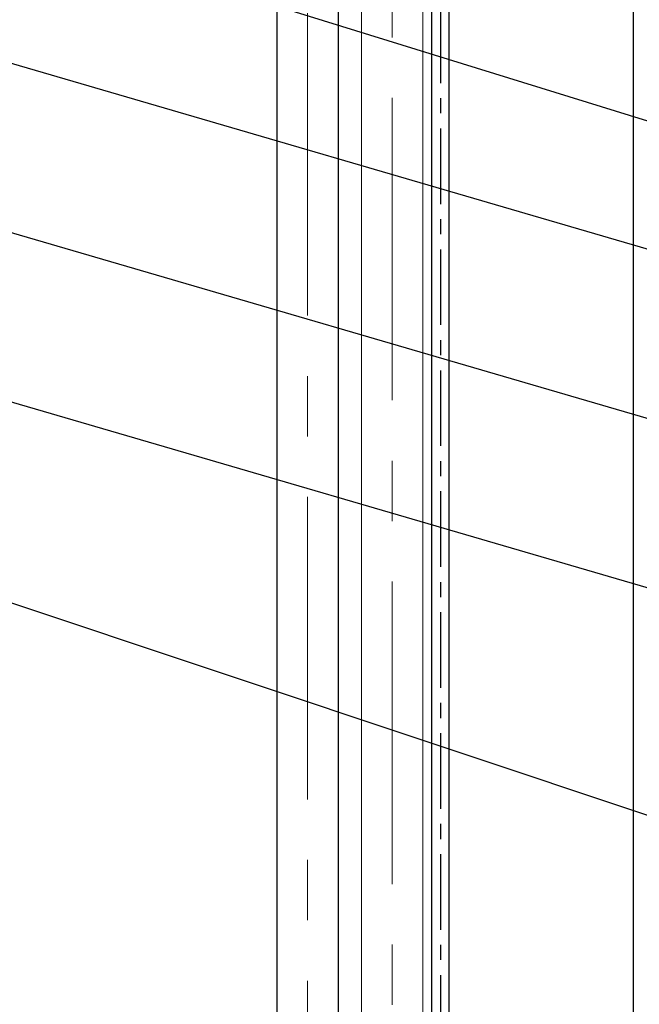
# Model space of a CAD drawing. Header units: inches. Extents: x -8998005 to 170525121, y -30058259 to 1575573.
# Tile 15 of 107: x -81624 to -56011, y 30459 to 71161. Entities that reach past the tile are written whole.
import ezdxf

# ---------------------------------------------------------------- set-up
doc = ezdxf.new("R2010")
doc.units = ezdxf.units.IN
doc.header["$LTSCALE"] = 5
doc.header["$MEASUREMENT"] = 0
doc.linetypes.add('CENTER', pattern=[2, 1.25, -0.25, 0.25, -0.25])
for name, color, linetype in [('ACW', 7, 'Continuous'), ('CEN', 9, 'CENTER'), ('CWPIPE', 3, 'Continuous'), ('DIM', 7, 'Continuous'), ('TCE-ME-ROAD', 244, 'Continuous')]:
    doc.layers.add(name, color=color, linetype=linetype)

# ---------------------------------------------------------------- blocks, each defined once
blk = doc.blocks.new('A$C3F820AC0')
at = {"color": 3, "linetype": 'Continuous', "ltscale": 100}
for p, q in [((-125476, -278921, 96251), (-750, -317500)), ((-125461, -305944, 96251), (-790, -347512))]:
    blk.add_line(p, q, dxfattribs=at)
at = {"color": 2, "linetype": 'Continuous', "ltscale": 100}
for p, q in [((-125483, -285421, 96251), (-27775, -313971, 96251)), ((-125483, -292421, 96251), (-27780, -320971, 96251)), ((-125483, -299421, 96251), (-27780, -327969, 96251))]:
    blk.add_line(p, q, dxfattribs=at)
blk = doc.blocks.new('BTG Road')
at = {"layer": 'TCE-ME-ROAD'}
blk.add_line((2698644, 233519), (2698644, 627644), dxfattribs=at)

msp = doc.modelspace()

# ---------------------------------------------------------------- linework, layer by layer
at = {"layer": 'ACW', "color": 6, "linetype": 'Continuous', "ltscale": 100}
for p, q in [((-64583, -34909, 96251), (-64583, 126666, 96251)), ((-63871, -34909, 96251), (-63871, 126666, 96251))]:
    msp.add_line(p, q, dxfattribs=at)
at = {"layer": 'ACW', "color": 7, "linetype": 'CENTER', "ltscale": 500}
msp.add_line((-64227, 126666, 96251), (-64227, -34909, 96251), dxfattribs=at)
at = {"layer": 'CEN', "color": 44, "linetype": 'CENTER', "lineweight": 9, "ltscale": 2000}
for p, q in [((-69727, 131432, 93138), (-69727, -91506, 32530)), ((-66227, 127932, 93138), (-66227, -39676, 46588))]:
    msp.add_line(p, q, dxfattribs=at)
at = {"layer": 'CWPIPE', "color": 1, "linetype": 'Continuous'}
for p, q in [((-70997, 131525, 93138), (-70997, -91201, 32453)), ((-68457, 131092, 93138), (-68457, -91506, 32329))]:
    msp.add_line(p, q, dxfattribs=at)
at = {"layer": 'CWPIPE', "color": 4, "linetype": 'Continuous', "lineweight": 9, "ltscale": 2500}
for p, q in [((-67497, 127472, 93138), (-67497, -39216, 46579)), ((-64957, 127472, 93138), (-64957, -39335, 46546))]:
    msp.add_line(p, q, dxfattribs=at)

# ---------------------------------------------------------------- block references
at = {"ltscale": 100}
msp.add_blockref('A$C3F820AC0', (0, 367500), dxfattribs=at)
at = {"layer": 'DIM'}
msp.add_blockref('BTG Road', (-2754894, -241519), dxfattribs=at)

doc.saveas('drawing.dxf')
